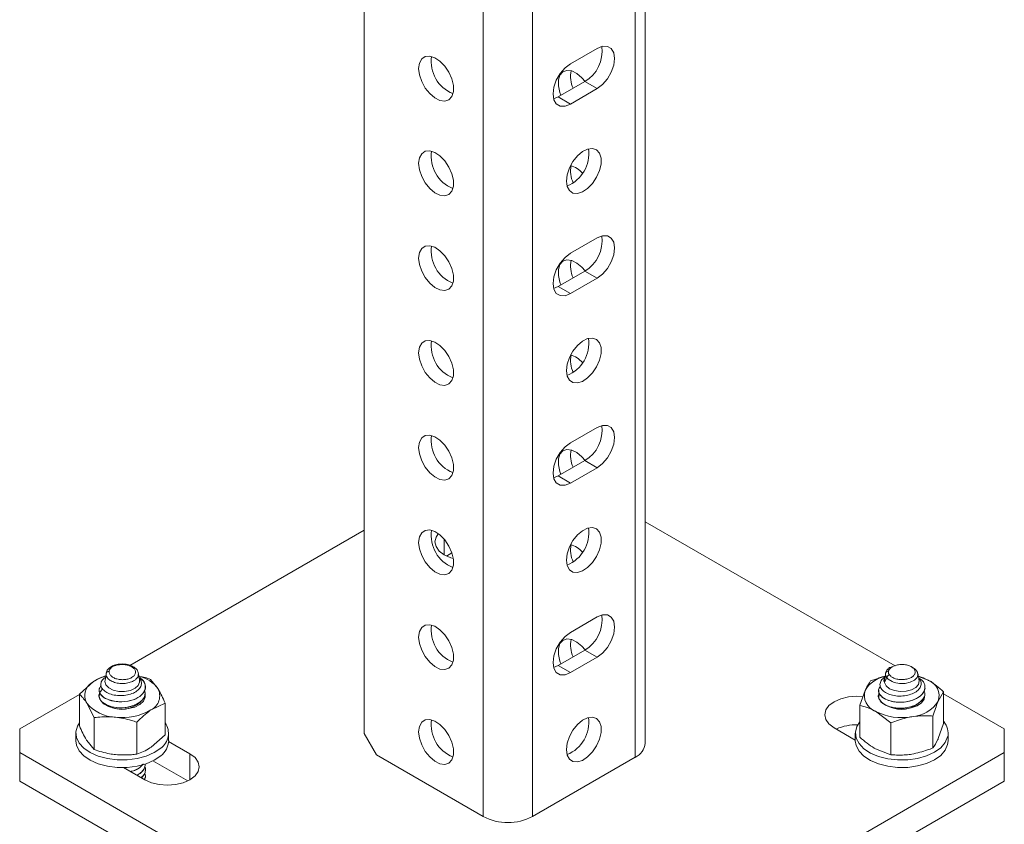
# Model space of a CAD drawing. Header units: millimetres. Extents: x -336 to 487, y -1247 to -28.
# Tile 5 of 49: x -300 to -131, y -1152 to -1013. Entities that reach past the tile are written whole.
import ezdxf

# ---------------------------------------------------------------- set-up
doc = ezdxf.new("R2010")
doc.units = ezdxf.units.MM

msp = doc.modelspace()

# ---------------------------------------------------------------- linework, layer by layer
at = {"color": 7, "linetype": 'Continuous', "lineweight": 15}
for p, q in [((-240.83, -1136.13), (-240.83, -847.04)), ((-192.4, -1137.77), (-192.4, -884.78)), ((-205.29, -1020.67), (-200.7, -1018.02)), ((-202.82, -1023.74), (-207.42, -1026.39)), ((-200.7, -1024.96), (-205.29, -1027.62)), ((-207.42, -1026.39), (-208.2, -1026.72)), ((-205.29, -1053.34), (-200.7, -1050.69)), ((-202.82, -1056.4), (-207.42, -1059.06)), ((-200.7, -1057.63), (-205.29, -1060.28)), ((-207.42, -1059.06), (-208.2, -1059.39)), ((-205.29, -1086.01), (-200.7, -1083.35)), ((-202.82, -1089.07), (-207.42, -1091.72)), ((-200.7, -1090.29), (-205.29, -1092.95)), ((-207.42, -1091.72), (-208.2, -1092.05)), ((-192.4, -1099.6), (-149.31, -1124.47)), ((-281.23, -1124.36), (-240.83, -1101.04)), ((-226.67, -1105.52), (-225.73, -1104.98)), ((-205.29, -1118.67), (-200.7, -1116.02)), ((-202.82, -1121.74), (-207.42, -1124.39)), ((-200.7, -1122.96), (-205.29, -1125.61)), ((-207.42, -1124.39), (-208.2, -1124.72)), ((-285.31, -1125.97), (-285.51, -1126.9)), ((-285.31, -1125.77), (-285.33, -1126.06)), ((-279.38, -1126.55), (-279.79, -1126.33)), ((-277.69, -1126.77), (-276.42, -1128.34)), ((-151.02, -1126.21), (-153.56, -1127.05)), ((-150.78, -1126.49), (-151.18, -1127.32)), ((-150.98, -1125.93), (-151.16, -1127.15)), ((-151.01, -1126.14), (-150.97, -1125.7)), ((-145.32, -1126.27), (-143.65, -1126.92)), ((-289.93, -1129.3), (-287.5, -1127.17)), ((-144.2, -1128.16), (-144.2, -1128.15)), ((-300.22, -1135.32), (-289.93, -1129.38)), ((-289.93, -1134.8), (-289.93, -1129.3)), ((-286.55, -1128.58), (-286.55, -1128.59)), ((-278.55, -1129.1), (-278.55, -1129.09)), ((-155.42, -1131.24), (-154.49, -1128.67)), ((-152.2, -1128.66), (-152.2, -1128.67)), ((-144.35, -1128.97), (-144.37, -1128.91)), ((-144.2, -1129.18), (-144.2, -1129.17)), ((-140.97, -1128.9), (-141.9, -1130.53)), ((-140.97, -1134.41), (-140.97, -1128.9)), ((-140.97, -1129.28), (-130.52, -1135.32)), ((-287.4, -1133.37), (-288.67, -1130.86)), ((-275.16, -1130.85), (-277.59, -1132.03)), ((-275.16, -1136.35), (-275.16, -1130.85)), ((-155.42, -1136.75), (-155.42, -1131.24)), ((-287.4, -1138.88), (-287.4, -1133.37)), ((-150.05, -1134.27), (-152.74, -1132.28)), ((-142.83, -1138.6), (-142.83, -1133.1)), ((-300.22, -1135.32), (-300.22, -1139.4)), ((-280.02, -1139.66), (-280.02, -1134.15)), ((-156.2, -1137.23), (-159.86, -1135.11)), ((-150.05, -1139.77), (-150.05, -1134.27)), ((-140.97, -1134.41), (-141.9, -1136.98)), ((-130.52, -1139.4), (-130.52, -1135.32)), ((-290.55, -1136.05), (-290.55, -1137.36)), ((-275.16, -1136.35), (-277.59, -1138.48)), ((-274.55, -1137.36), (-274.55, -1136.05)), ((-240.83, -1136.13), (-238.7, -1139.81)), ((-156.2, -1136.05), (-156.2, -1137.36)), ((-140.2, -1137.36), (-140.2, -1136.05)), ((-287.4, -1138.88), (-288.67, -1137.31)), ((-274.55, -1137.48), (-270.88, -1139.6)), ((-218.91, -1186.33), (-300.22, -1139.4)), ((-300.22, -1139.4), (-300.22, -1144.3)), ((-238.7, -1139.81), (-220.32, -1150.42)), ((-130.52, -1139.4), (-211.83, -1186.33)), ((-211.83, -1150.42), (-194.16, -1140.21)), ((-150.05, -1139.77), (-152.74, -1138.73)), ((-130.52, -1144.3), (-130.52, -1139.4)), ((-278.66, -1144.09), (-282.33, -1141.97)), ((-277.26, -1140.82), (-271.25, -1144.29)), ((-278.55, -1142.37), (-278.55, -1142.36)), ((-278.55, -1143.39), (-278.55, -1143.39)), ((-218.91, -1191.23), (-300.22, -1144.3)), ((-130.52, -1144.3), (-211.83, -1191.23))]:
    msp.add_line(p, q, dxfattribs=at)
at = {"color": 7, "linetype": 'Continuous', "lineweight": 0}
for p, q in [((-220.32, -1150.42), (-220.32, -856.43)), ((-211.83, -1150.42), (-211.83, -856.43)), ((-194.16, -1140.21), (-194.16, -883.77)), ((-200.7, -1024.96), (-202.82, -1023.74)), ((-205.29, -1027.62), (-207.42, -1026.39)), ((-200.7, -1057.63), (-202.82, -1056.4)), ((-205.29, -1060.28), (-207.42, -1059.06)), ((-200.7, -1090.29), (-202.82, -1089.07)), ((-205.29, -1092.95), (-207.42, -1091.72)), ((-227.04, -1102.64), (-227.04, -1105.32)), ((-200.7, -1122.96), (-202.82, -1121.74)), ((-205.29, -1125.61), (-207.42, -1124.39)), ((-270.88, -1139.6), (-270.88, -1144.09))]:
    msp.add_line(p, q, dxfattribs=at)
at = {"color": 7, "linetype": 'Continuous', "lineweight": 15, "flags": 128}
for points in [[(-200.7, -1018.02), (-199.77, -1017.66), (-198.93, -1017.67), (-198.27, -1018.05), (-197.84, -1018.77), (-197.69, -1019.76), (-197.84, -1020.92), (-198.27, -1022.13), (-198.93, -1023.28), (-199.77, -1024.26), (-200.7, -1024.96)], [(-231.46, -1021.49), (-231.32, -1022.59), (-230.93, -1023.75), (-230.33, -1024.86), (-229.55, -1025.82), (-228.68, -1026.56), (-227.78, -1027), (-226.95, -1027.1), (-226.25, -1026.86), (-225.74, -1026.3), (-225.48, -1025.46), (-225.48, -1024.42), (-225.74, -1023.28), (-226.25, -1022.14), (-226.95, -1021.09), (-227.78, -1020.23), (-228.68, -1019.64), (-229.55, -1019.36), (-230.33, -1019.43), (-230.93, -1019.84), (-231.32, -1020.55), (-231.46, -1021.49)], [(-205.29, -1027.62), (-206.22, -1027.98), (-207.06, -1027.97), (-207.73, -1027.59), (-208.15, -1026.87), (-208.3, -1025.88), (-208.15, -1024.72), (-207.73, -1023.51), (-207.06, -1022.36), (-206.22, -1021.38), (-205.29, -1020.67)], [(-206.93, -1026.11), (-207.12, -1025.63), (-207.38, -1024.49), (-207.38, -1023.45), (-207.12, -1022.62), (-206.61, -1022.05), (-205.91, -1021.81), (-205.08, -1021.91), (-204.19, -1022.35), (-203.31, -1023.09), (-202.78, -1023.71)], [(-231.46, -1037.83), (-231.32, -1038.93), (-230.93, -1040.08), (-230.33, -1041.19), (-229.55, -1042.16), (-228.68, -1042.89), (-227.78, -1043.33), (-226.95, -1043.43), (-226.25, -1043.19), (-225.74, -1042.63), (-225.48, -1041.79), (-225.48, -1040.76), (-225.74, -1039.62), (-226.25, -1038.47), (-226.95, -1037.42), (-227.78, -1036.56), (-228.68, -1035.97), (-229.55, -1035.7), (-230.33, -1035.76), (-230.93, -1036.17), (-231.32, -1036.88), (-231.46, -1037.83)], [(-206, -1040.89), (-205.87, -1039.79), (-205.48, -1038.63), (-204.87, -1037.52), (-204.09, -1036.55), (-203.22, -1035.82), (-202.33, -1035.38), (-201.49, -1035.28), (-200.79, -1035.52), (-200.29, -1036.08), (-200.02, -1036.92), (-200.02, -1037.95), (-200.29, -1039.09), (-200.79, -1040.24), (-201.49, -1041.29), (-202.33, -1042.15), (-203.22, -1042.74), (-204.09, -1043.02), (-204.87, -1042.95), (-205.48, -1042.54), (-205.87, -1041.83), (-206, -1040.89)], [(-200.7, -1050.69), (-199.77, -1050.32), (-198.93, -1050.33), (-198.27, -1050.71), (-197.84, -1051.44), (-197.69, -1052.42), (-197.84, -1053.58), (-198.27, -1054.79), (-198.93, -1055.95), (-199.77, -1056.92), (-200.7, -1057.63)], [(-231.46, -1054.16), (-231.32, -1055.26), (-230.93, -1056.41), (-230.33, -1057.52), (-229.55, -1058.49), (-228.68, -1059.22), (-227.78, -1059.66), (-226.95, -1059.77), (-226.25, -1059.52), (-225.74, -1058.96), (-225.48, -1058.12), (-225.48, -1057.09), (-225.74, -1055.95), (-226.25, -1054.8), (-226.95, -1053.75), (-227.78, -1052.89), (-228.68, -1052.3), (-229.55, -1052.03), (-230.33, -1052.1), (-230.93, -1052.5), (-231.32, -1053.21), (-231.46, -1054.16)], [(-205.29, -1060.28), (-206.22, -1060.65), (-207.06, -1060.64), (-207.73, -1060.25), (-208.15, -1059.53), (-208.3, -1058.55), (-208.15, -1057.39), (-207.73, -1056.17), (-207.06, -1055.02), (-206.22, -1054.05), (-205.29, -1053.34)], [(-206.93, -1058.78), (-207.12, -1058.29), (-207.38, -1057.15), (-207.38, -1056.12), (-207.12, -1055.28), (-206.61, -1054.72), (-205.91, -1054.48), (-205.08, -1054.58), (-204.19, -1055.02), (-203.31, -1055.75), (-202.78, -1056.38)], [(-231.46, -1070.49), (-231.32, -1071.59), (-230.93, -1072.75), (-230.33, -1073.86), (-229.55, -1074.82), (-228.68, -1075.56), (-227.78, -1075.99), (-226.95, -1076.1), (-226.25, -1075.86), (-225.74, -1075.29), (-225.48, -1074.46), (-225.48, -1073.42), (-225.74, -1072.28), (-226.25, -1071.14), (-226.95, -1070.09), (-227.78, -1069.23), (-228.68, -1068.63), (-229.55, -1068.36), (-230.33, -1068.43), (-230.93, -1068.84), (-231.32, -1069.54), (-231.46, -1070.49)], [(-206, -1073.55), (-205.87, -1072.45), (-205.48, -1071.3), (-204.87, -1070.19), (-204.09, -1069.22), (-203.22, -1068.49), (-202.33, -1068.05), (-201.49, -1067.94), (-200.79, -1068.19), (-200.29, -1068.75), (-200.02, -1069.58), (-200.02, -1070.62), (-200.29, -1071.76), (-200.79, -1072.91), (-201.49, -1073.96), (-202.33, -1074.81), (-203.22, -1075.41), (-204.09, -1075.68), (-204.87, -1075.61), (-205.48, -1075.21), (-205.87, -1074.5), (-206, -1073.55)], [(-200.7, -1083.35), (-199.77, -1082.99), (-198.93, -1083), (-198.27, -1083.38), (-197.84, -1084.1), (-197.69, -1085.09), (-197.84, -1086.25), (-198.27, -1087.46), (-198.93, -1088.61), (-199.77, -1089.59), (-200.7, -1090.29)], [(-231.46, -1086.82), (-231.32, -1087.92), (-230.93, -1089.08), (-230.33, -1090.19), (-229.55, -1091.16), (-228.68, -1091.89), (-227.78, -1092.33), (-226.95, -1092.43), (-226.25, -1092.19), (-225.74, -1091.63), (-225.48, -1090.79), (-225.48, -1089.76), (-225.74, -1088.61), (-226.25, -1087.47), (-226.95, -1086.42), (-227.78, -1085.56), (-228.68, -1084.97), (-229.55, -1084.69), (-230.33, -1084.76), (-230.93, -1085.17), (-231.32, -1085.88), (-231.46, -1086.82)], [(-205.29, -1092.95), (-206.22, -1093.31), (-207.06, -1093.3), (-207.73, -1092.92), (-208.15, -1092.2), (-208.3, -1091.21), (-208.15, -1090.05), (-207.73, -1088.84), (-207.06, -1087.69), (-206.22, -1086.71), (-205.29, -1086.01)], [(-206.93, -1091.44), (-207.12, -1090.96), (-207.38, -1089.82), (-207.38, -1088.78), (-207.12, -1087.95), (-206.61, -1087.38), (-205.91, -1087.14), (-205.08, -1087.25), (-204.19, -1087.68), (-203.31, -1088.42), (-202.78, -1089.05)], [(-231.46, -1103.16), (-231.32, -1104.26), (-230.93, -1105.41), (-230.33, -1106.52), (-229.55, -1107.49), (-228.68, -1108.22), (-227.78, -1108.66), (-226.95, -1108.76), (-226.25, -1108.52), (-225.74, -1107.96), (-225.48, -1107.12), (-225.48, -1106.09), (-225.74, -1104.95), (-226.25, -1103.8), (-226.95, -1102.75), (-227.78, -1101.89), (-228.68, -1101.3), (-229.55, -1101.03), (-230.33, -1101.1), (-230.93, -1101.5), (-231.32, -1102.21), (-231.46, -1103.16)], [(-206, -1106.22), (-205.87, -1105.12), (-205.48, -1103.96), (-204.87, -1102.85), (-204.09, -1101.89), (-203.22, -1101.15), (-202.33, -1100.71), (-201.49, -1100.61), (-200.79, -1100.85), (-200.29, -1101.41), (-200.02, -1102.25), (-200.02, -1103.29), (-200.29, -1104.43), (-200.79, -1105.57), (-201.49, -1106.62), (-202.33, -1107.48), (-203.22, -1108.07), (-204.09, -1108.35), (-204.87, -1108.28), (-205.48, -1107.87), (-205.87, -1107.16), (-206, -1106.22)], [(-225.5, -1105.95), (-225.9, -1105.83), (-227.04, -1105.32), (-227.91, -1104.66), (-228.46, -1103.9), (-228.65, -1103.08), (-228.46, -1102.25), (-228.07, -1101.67)], [(-200.7, -1116.02), (-199.77, -1115.65), (-198.93, -1115.66), (-198.27, -1116.05), (-197.84, -1116.77), (-197.69, -1117.75), (-197.84, -1118.91), (-198.27, -1120.13), (-198.93, -1121.28), (-199.77, -1122.25), (-200.7, -1122.96)], [(-231.46, -1119.49), (-231.32, -1120.59), (-230.93, -1121.75), (-230.33, -1122.86), (-229.55, -1123.82), (-228.68, -1124.56), (-227.78, -1124.99), (-226.95, -1125.1), (-226.25, -1124.86), (-225.74, -1124.29), (-225.48, -1123.46), (-225.48, -1122.42), (-225.74, -1121.28), (-226.25, -1120.13), (-226.95, -1119.09), (-227.78, -1118.23), (-228.68, -1117.63), (-229.55, -1117.36), (-230.33, -1117.43), (-230.93, -1117.84), (-231.32, -1118.54), (-231.46, -1119.49)], [(-205.29, -1125.61), (-206.22, -1125.98), (-207.06, -1125.97), (-207.73, -1125.59), (-208.15, -1124.86), (-208.3, -1123.88), (-208.15, -1122.72), (-207.73, -1121.51), (-207.06, -1120.35), (-206.22, -1119.38), (-205.29, -1118.67)], [(-206.93, -1124.11), (-207.12, -1123.62), (-207.38, -1122.48), (-207.38, -1121.45), (-207.12, -1120.61), (-206.61, -1120.05), (-205.91, -1119.81), (-205.08, -1119.91), (-204.19, -1120.35), (-203.31, -1121.08), (-202.78, -1121.71)], [(-146.58, -1124.6), (-146.41, -1124.66), (-145.8, -1125.05), (-145.46, -1125.53), (-145.41, -1126.06), (-145.56, -1126.43), (-146.02, -1126.89), (-146.74, -1127.25), (-147.62, -1127.46), (-148.57, -1127.48), (-149.48, -1127.31), (-149.87, -1127.17), (-150.52, -1126.76), (-150.78, -1126.48), (-150.78, -1126.48), (-150.78, -1126.48)], [(-286.51, -1128.59), (-286.53, -1128.76), (-286.3, -1129.33), (-285.66, -1129.93), (-284.82, -1130.33), (-283.9, -1130.56), (-282.65, -1130.65), (-281.51, -1130.52), (-280.46, -1130.22), (-279.54, -1129.72), (-278.96, -1129.18), (-278.58, -1128.4), (-278.6, -1127.69), (-278.88, -1127.09), (-279.51, -1126.46), (-279.51, -1126.46)], [(-285.3, -1125.98), (-285.31, -1125.77), (-285.31, -1125.77), (-285.31, -1125.77)], [(-150.98, -1125.94), (-150.99, -1125.9), (-150.97, -1125.7), (-150.97, -1125.7), (-150.97, -1125.7)], [(-285.94, -1128.38), (-285.95, -1128.38), (-286.42, -1129.02), (-286.54, -1129.7), (-286.31, -1130.38), (-285.75, -1130.98), (-284.9, -1131.47), (-283.84, -1131.78), (-282.67, -1131.91), (-281.48, -1131.82), (-280.4, -1131.55), (-279.5, -1131.09), (-278.87, -1130.51), (-278.57, -1129.84), (-278.62, -1129.15), (-278.77, -1128.83)], [(-279.56, -1126.97), (-279.55, -1127.24), (-279.78, -1127.82), (-280.34, -1128.32), (-281.15, -1128.68), (-282.13, -1128.86), (-283.15, -1128.84), (-284.11, -1128.63), (-284.88, -1128.24), (-285.38, -1127.72), (-285.55, -1127.13), (-285.51, -1126.9)], [(-145.21, -1127), (-145.2, -1127.05), (-145.32, -1127.64), (-145.78, -1128.17), (-146.52, -1128.58), (-147.45, -1128.83), (-148.48, -1128.87), (-149.47, -1128.72), (-150.31, -1128.38), (-150.9, -1127.89), (-151.18, -1127.32)], [(-286.5, -1129.78), (-286.39, -1130.2), (-286.05, -1130.64), (-285.14, -1131.23), (-284.36, -1131.49), (-283.92, -1131.58), (-283.12, -1131.67), (-281.9, -1131.61), (-281.62, -1131.56), (-281.48, -1131.54), (-281.44, -1131.53), (-281.44, -1131.53), (-281.44, -1131.53), (-281.44, -1131.53), (-281.44, -1131.53), (-281.44, -1131.53), (-281.44, -1131.53), (-281.44, -1131.53), (-281.44, -1131.53), (-281.43, -1131.53), (-281.43, -1131.53), (-281.41, -1131.52), (-281.07, -1131.44), (-279.81, -1130.92), (-279.11, -1130.37), (-278.74, -1129.86), (-278.58, -1129.1)], [(-159.86, -1135.11), (-160.74, -1134.45), (-161.29, -1133.69), (-161.47, -1132.87), (-161.29, -1132.05), (-160.74, -1131.28), (-159.86, -1130.62), (-158.72, -1130.12), (-157.4, -1129.8), (-155.97, -1129.69), (-154.88, -1129.76)], [(-152.13, -1129.18), (-152.17, -1129.37), (-152.12, -1130.05), (-151.71, -1130.7), (-150.99, -1131.25), (-150.02, -1131.65), (-148.89, -1131.87), (-147.7, -1131.89), (-146.55, -1131.7), (-145.55, -1131.33), (-144.78, -1130.8), (-144.32, -1130.17), (-144.2, -1129.49)], [(-206, -1138.88), (-205.87, -1137.78), (-205.48, -1136.63), (-204.87, -1135.52), (-204.09, -1134.55), (-203.22, -1133.82), (-202.33, -1133.38), (-201.49, -1133.28), (-200.79, -1133.52), (-200.29, -1134.08), (-200.02, -1134.92), (-200.02, -1135.95), (-200.29, -1137.09), (-200.79, -1138.24), (-201.49, -1139.29), (-202.33, -1140.15), (-203.22, -1140.74), (-204.09, -1141.01), (-204.87, -1140.94), (-205.48, -1140.54), (-205.87, -1139.83), (-206, -1138.88)], [(-275.92, -1138.64), (-277.04, -1139.4), (-278.42, -1140.01), (-279.99, -1140.43), (-281.68, -1140.64), (-283.41, -1140.64), (-285.1, -1140.43), (-286.67, -1140.01), (-288.05, -1139.4), (-289.17, -1138.64), (-289.98, -1137.76), (-290.44, -1136.8), (-290.53, -1135.8), (-290.25, -1134.82), (-289.93, -1134.27)], [(-231.46, -1135.82), (-231.32, -1136.92), (-230.93, -1138.08), (-230.33, -1139.19), (-229.55, -1140.15), (-228.68, -1140.89), (-227.78, -1141.33), (-226.95, -1141.43), (-226.25, -1141.19), (-225.74, -1140.63), (-225.48, -1139.79), (-225.48, -1138.75), (-225.74, -1137.61), (-226.25, -1136.47), (-226.95, -1135.42), (-227.78, -1134.56), (-228.68, -1133.97), (-229.55, -1133.69), (-230.33, -1133.76), (-230.93, -1134.17), (-231.32, -1134.88), (-231.46, -1135.82)], [(-140.28, -1136.7), (-140.7, -1137.67), (-141.48, -1138.56), (-142.57, -1139.34), (-143.93, -1139.96), (-145.49, -1140.39), (-147.17, -1140.63), (-148.9, -1140.65), (-150.59, -1140.46), (-152.18, -1140.05), (-153.58, -1139.47), (-154.72, -1138.72), (-155.56, -1137.85), (-156.06, -1136.89), (-156.19, -1135.9), (-155.95, -1134.91), (-155.42, -1134.07)], [(-275.92, -1139.95), (-277.04, -1140.71), (-278.42, -1141.31), (-279.99, -1141.73), (-281.68, -1141.95), (-283.41, -1141.95), (-285.1, -1141.73), (-286.67, -1141.31), (-288.05, -1140.71), (-289.17, -1139.95), (-289.98, -1139.07), (-290.44, -1138.1), (-290.55, -1137.36)], [(-140.2, -1137.36), (-140.28, -1138.01), (-140.7, -1138.98), (-141.48, -1139.87), (-142.57, -1140.64), (-143.93, -1141.26), (-145.49, -1141.7), (-147.17, -1141.94), (-148.9, -1141.96), (-150.59, -1141.76), (-152.18, -1141.36), (-153.58, -1140.77), (-154.72, -1140.03), (-155.56, -1139.15), (-156.06, -1138.2), (-156.2, -1137.36)], [(-270.88, -1139.6), (-270, -1140.26), (-269.45, -1141.02), (-269.27, -1141.85), (-269.45, -1142.67), (-270, -1143.43), (-270.88, -1144.09), (-272.02, -1144.6), (-273.34, -1144.91), (-274.77, -1145.02), (-276.19, -1144.91), (-277.52, -1144.6), (-278.66, -1144.09)]]:
    msp.add_lwpolyline(points, dxfattribs=at)
at = {"color": 7, "linetype": 'Continuous', "lineweight": 15}
for centre, radius, start, end in [((-205.88, -1018.55), 6.03, 300.5574, 8.1846), ((-223.4, -1020.31), 5.9, 171.3304, 248.6519), ((-200.47, -1022.81), 4.82, 168.8352, 205.5156), ((-223.4, -1036.65), 5.9, 171.3302, 248.6522), ((-208.04, -1036.24), 5.9, 291.3478, 8.6698), ((-200.47, -1039.15), 4.81, 168.825, 205.3707), ((-206.49, -1042.34), 4.32, 40.7231, 73.6046), ((-205.88, -1051.21), 6.03, 300.5575, 8.1845), ((-223.4, -1052.98), 5.9, 171.3303, 248.6521), ((-200.47, -1055.48), 4.82, 168.8351, 205.5157), ((-223.4, -1069.31), 5.9, 171.3304, 248.652), ((-208.04, -1068.9), 5.9, 291.3481, 8.6696), ((-200.47, -1071.81), 4.81, 168.825, 205.3707), ((-206.49, -1075), 4.32, 40.7231, 73.6046), ((-205.88, -1083.88), 6.03, 300.5575, 8.1845), ((-223.4, -1085.64), 5.9, 171.3303, 248.6521), ((-200.47, -1088.15), 4.82, 168.8351, 205.5157), ((-223.4, -1101.98), 5.9, 171.3303, 248.6521), ((-208.04, -1101.57), 5.9, 291.3479, 8.6697), ((-200.47, -1104.48), 4.81, 168.825, 205.3708), ((-206.49, -1107.67), 4.32, 40.7225, 73.6052), ((-205.88, -1116.55), 6.03, 300.5575, 8.1846), ((-223.4, -1118.31), 5.9, 171.3303, 248.652), ((-200.47, -1120.81), 4.82, 168.8351, 205.5157), ((-283.46, -1133.37), 7.4, 105.4888, 123.093), ((-280.84, -1131.62), 5.5, 36.5969, 76.4831), ((-281.3, -1129.13), 3.21, 53.3188, 56.0476), ((-150.11, -1131.2), 5.06, 100.3918, 150.0367), ((-147.41, -1133.74), 7.79, 61.146, 74.207), ((-286.34, -1129.57), 2.66, 115.8008, 209.109), ((-278.75, -1129.63), 2.66, 295.8006, 29.1092), ((-144.65, -1129.63), 2.89, 341.9235, 69.9096), ((-151.74, -1129.57), 2.89, 161.9228, 249.9095), ((-283.54, -1126.67), 6.62, 219.2777, 268.497), ((-282.62, -1127.31), 4.64, 240.06, 315.0816), ((-148.25, -1127.27), 4.68, 244.1968, 313.1112), ((-146.82, -1127.39), 5.84, 273.7064, 327.4363), ((-282.47, -1123.86), 9.51, 262.4649, 300.8352), ((-208.04, -1134.24), 5.9, 291.348, 8.6696), ((-148.2, -1123.33), 10.04, 243.1253, 280.0963), ((-277.7, -1136.08), 3.12, 304.7378, 35.4699), ((-223.4, -1134.64), 5.9, 171.3303, 248.652), ((-156.05, -1143.02), 8.42, 88.2374, 114.1267), ((-143.19, -1136.06), 2.99, 347.6191, 41.8628), ((-277.97, -1137.2), 3.43, 306.6563, 357.3175), ((-195.4, -1137.47), 3.02, 294.3655, 354.3011), ((-216.08, -1142.23), 9.22, 242.616, 297.3841)]:
    msp.add_arc(centre, radius, start, end, dxfattribs=at)
for points, knots in [([(-284.81, -1124.85), (-284.85, -1124.88), (-285.04, -1125.05), (-285.24, -1125.34), (-285.27, -1125.58), (-285.28, -1125.63)], [0, 0, 0, 0, 0.168155, 0.813638, 1, 1, 1, 1]), ([(-284.48, -1124.8), (-284.49, -1124.8), (-284.5, -1124.79), (-284.57, -1124.78), (-284.67, -1124.77), (-284.77, -1124.8), (-284.8, -1124.84), (-284.81, -1124.85)], [0, 0, 0, 0, 0.061362, 0.143029, 0.502784, 0.8625, 1, 1, 1, 1]), ([(-283.8, -1124.31), (-283.89, -1124.33), (-284.23, -1124.43), (-284.59, -1124.64), (-284.78, -1124.81), (-284.8, -1124.84)], [0, 0, 0, 0, 0.210662, 0.888357, 1, 1, 1, 1]), ([(-279.81, -1125.7), (-279.82, -1125.61), (-279.85, -1125.31), (-280.21, -1124.89), (-280.8, -1124.47), (-281.61, -1124.19), (-282.55, -1124.09), (-283.31, -1124.16), (-283.69, -1124.28), (-283.8, -1124.31)], [0, 0, 0, 0, 0.070295, 0.225331, 0.390231, 0.56927, 0.7512, 0.933834, 1, 1, 1, 1]), ([(-283.8, -1124.31), (-283.79, -1124.3), (-283.76, -1124.29), (-283.72, -1124.32), (-283.68, -1124.35), (-283.67, -1124.37), (-283.66, -1124.37)], [0, 0, 0, 0, 0.223873, 0.754547, 0.907907, 1, 1, 1, 1]), ([(-150.37, -1124.79), (-150.43, -1124.84), (-150.66, -1125.01), (-150.9, -1125.36), (-150.93, -1125.58), (-150.94, -1125.64)], [0, 0, 0, 0, 0.207337, 0.790014, 1, 1, 1, 1]), ([(-150.38, -1124.79), (-150.37, -1124.79), (-150.34, -1124.75), (-150.26, -1124.73), (-150.16, -1124.74), (-150.1, -1124.76), (-150.07, -1124.77), (-150.07, -1124.77)], [0, 0, 0, 0, 0.06752, 0.44618, 0.824871, 0.934278, 1, 1, 1, 1]), ([(-150.09, -1124.76), (-150.04, -1124.72), (-149.97, -1124.67), (-149.86, -1124.64), (-149.83, -1124.63)], [0, 0, 0, 0, 0.727624, 1, 1, 1, 1]), ([(-287.5, -1127.17), (-287.44, -1127.13), (-286.71, -1126.64), (-286, -1126.37), (-285.34, -1126.12)], [0, 0, 0, 0, 0.0790549, 1, 1, 1, 1]), ([(-279.38, -1126.55), (-279.23, -1126.69), (-278.76, -1127.12), (-278.43, -1127.99), (-278.74, -1129.06), (-279.81, -1130.01), (-281.57, -1130.63), (-283.55, -1130.69), (-285.2, -1130.26), (-286.26, -1129.54), (-286.71, -1128.63), (-286.35, -1128.08), (-286.18, -1127.82)], [0, 0, 0, 0, 0.047964, 0.15024, 0.254234, 0.356447, 0.478215, 0.599297, 0.701771, 0.805632, 0.907869, 1, 1, 1, 1]), ([(-279.56, -1126.64), (-279.53, -1126.66), (-279.32, -1126.87), (-279.21, -1127.36), (-279.3, -1128.03), (-279.8, -1128.65), (-280.6, -1129.16), (-281.64, -1129.5), (-282.81, -1129.61), (-283.97, -1129.51), (-285.01, -1129.19), (-285.8, -1128.68), (-286.24, -1128.05), (-286.27, -1127.37), (-285.94, -1126.73), (-285.44, -1126.41), (-285.21, -1126.26)], [0, 0, 0, 0, 0.0081196, 0.079639, 0.1522399, 0.2259684, 0.2999615, 0.3758882, 0.4517742, 0.5294074, 0.6075159, 0.6865233, 0.7668381, 0.8472519, 0.9297616, 1, 1, 1, 1]), ([(-285.31, -1125.77), (-285.3, -1125.72), (-285.28, -1125.63), (-285.19, -1125.52), (-285.05, -1125.44), (-284.93, -1125.41), (-284.85, -1125.4), (-284.82, -1125.4), (-284.81, -1125.4)], [0, 0, 0, 0, 0.224162, 0.448321, 0.672504, 0.896684, 0.960781, 1, 1, 1, 1]), ([(-285.31, -1125.77), (-285.31, -1125.77), (-285.31, -1125.77), (-285.31, -1125.77), (-285.31, -1125.77)], [0, 0, 0, 0, 0.6897026, 1, 1, 1, 1]), ([(-285.31, -1125.77), (-285.31, -1125.77), (-285.31, -1125.77), (-285.31, -1125.77), (-285.31, -1125.77)], [0, 0, 0, 0, 0.032973, 1, 1, 1, 1]), ([(-279.56, -1126.97), (-279.61, -1126.69), (-279.68, -1126.3), (-279.74, -1125.89), (-279.76, -1125.77)], [0, 0, 0, 0, 0.726088, 1, 1, 1, 1]), ([(-277.69, -1126.77), (-278, -1126.66), (-278.61, -1126.45), (-279.26, -1126.33), (-279.58, -1126.28)], [0, 0, 0, 0, 0.499255, 1, 1, 1, 1]), ([(-145.25, -1126.55), (-145.04, -1126.69), (-144.42, -1127.09), (-144.09, -1128.01), (-144.36, -1129.13), (-145.54, -1130.15), (-147.34, -1130.71), (-149.2, -1130.75), (-150.78, -1130.37), (-151.92, -1129.61), (-152.39, -1128.71), (-152, -1128.17), (-151.86, -1127.98)], [0, 0, 0, 0, 0.054894, 0.158456, 0.260244, 0.381505, 0.502086, 0.604135, 0.707564, 0.809376, 0.930849, 1, 1, 1, 1]), ([(-145.25, -1126.55), (-145.11, -1126.74), (-144.81, -1127.15), (-144.82, -1127.84), (-145.18, -1128.5), (-145.89, -1129.07), (-146.87, -1129.47), (-148.02, -1129.68), (-149.23, -1129.65), (-150.34, -1129.4), (-151.24, -1128.95), (-151.82, -1128.35), (-152.02, -1127.66), (-151.76, -1126.98), (-151.41, -1126.53), (-151.08, -1126.38), (-151.08, -1126.37)], [0, 0, 0, 0, 0.068643, 0.141229, 0.214074, 0.288822, 0.363531, 0.43996, 0.516858, 0.594639, 0.673709, 0.752874, 0.834104, 0.915302, 0.998048, 1, 1, 1, 1]), ([(-151.05, -1126.51), (-151.13, -1126.6), (-151.36, -1126.86), (-151.25, -1127.14), (-151.18, -1127.32)], [0, 0, 0, 0, 0.334466, 1, 1, 1, 1]), ([(-150.47, -1125.36), (-150.48, -1125.36), (-150.5, -1125.36), (-150.58, -1125.36), (-150.7, -1125.39), (-150.84, -1125.46), (-150.94, -1125.57), (-150.96, -1125.66), (-150.97, -1125.7)], [0, 0, 0, 0, 0.038795, 0.090423, 0.317834, 0.54523, 0.772615, 1, 1, 1, 1]), ([(-150.97, -1125.7), (-150.97, -1125.7), (-150.97, -1125.69), (-150.95, -1125.65), (-150.94, -1125.61), (-150.93, -1125.58)], [0, 0, 0, 0, 0.0002146, 0.2901917, 1, 1, 1, 1]), ([(-150.78, -1126.48), (-150.77, -1126.44), (-150.75, -1126.34), (-150.66, -1126.2), (-150.54, -1126.08), (-150.42, -1126.02), (-150.35, -1126), (-150.33, -1125.99), (-150.32, -1125.99)], [0, 0, 0, 0, 0.22417, 0.448322, 0.672492, 0.896683, 0.96079, 1, 1, 1, 1]), ([(-150.78, -1126.48), (-150.78, -1126.48), (-150.78, -1126.49), (-150.78, -1126.49), (-150.78, -1126.49)], [0, 0, 0, 0, 0.689928, 1, 1, 1, 1]), ([(-145.21, -1127), (-145.25, -1126.69), (-145.32, -1126.28), (-145.38, -1125.85), (-145.4, -1125.74)], [0, 0, 0, 0, 0.734746, 1, 1, 1, 1]), ([(-276.42, -1128.34), (-276.39, -1128.39), (-275.97, -1129.08), (-275.55, -1130), (-275.16, -1130.85)], [0, 0, 0, 0, 0.070215, 1, 1, 1, 1]), ([(-154.49, -1128.67), (-154.47, -1128.62), (-154.16, -1127.92), (-153.85, -1127.47), (-153.56, -1127.05)], [0, 0, 0, 0, 0.070209, 1, 1, 1, 1]), ([(-152.17, -1128.66), (-152.16, -1128.84), (-152.13, -1129.22), (-151.69, -1129.76), (-150.96, -1130.25), (-149.97, -1130.59), (-148.84, -1130.74), (-147.68, -1130.71), (-146.55, -1130.48), (-145.54, -1130.06), (-144.76, -1129.5), (-144.33, -1128.85), (-144.14, -1128.37), (-144.2, -1128.16), (-144.2, -1128.16)], [0, 0, 0, 0, 0.078686, 0.169817, 0.256282, 0.360273, 0.452061, 0.534407, 0.636478, 0.727759, 0.818597, 0.915603, 0.998853, 1, 1, 1, 1]), ([(-151.16, -1127.14), (-151.16, -1127.17), (-151.18, -1127.23), (-151.18, -1127.29), (-151.18, -1127.32)], [0, 0, 0, 0, 0.480468, 1, 1, 1, 1]), ([(-143.65, -1126.92), (-143.59, -1126.95), (-142.68, -1127.47), (-141.79, -1128.21), (-140.97, -1128.9)], [0, 0, 0, 0, 0.070215, 1, 1, 1, 1]), ([(-288.67, -1130.86), (-288.7, -1130.81), (-289.12, -1130.13), (-289.54, -1129.7), (-289.93, -1129.3)], [0, 0, 0, 0, 0.070214, 1, 1, 1, 1]), ([(-278.72, -1128.68), (-278.64, -1128.95), (-278.46, -1129.57), (-279.14, -1130.52), (-280.38, -1131.29), (-282.15, -1131.72), (-284.11, -1131.65), (-285.73, -1131.03), (-286.5, -1130.16), (-286.69, -1129.46), (-286.42, -1129.14), (-286.39, -1129.11)], [0, 0, 0, 0, 0.092911, 0.214272, 0.335516, 0.456201, 0.59946, 0.740998, 0.862835, 0.983585, 1, 1, 1, 1]), ([(-144.33, -1128.76), (-144.26, -1129.01), (-144.11, -1129.61), (-144.73, -1130.54), (-146.02, -1131.37), (-147.91, -1131.82), (-149.86, -1131.68), (-151.35, -1131.1), (-152.12, -1130.29), (-152.36, -1129.58), (-152.08, -1129.26), (-152.05, -1129.22)], [0, 0, 0, 0, 0.085747, 0.207798, 0.329289, 0.473502, 0.615983, 0.738631, 0.860185, 0.98215, 1, 1, 1, 1]), ([(-151.68, -1130.71), (-151.52, -1130.85), (-151.21, -1131.13), (-150.38, -1131.49), (-149.37, -1131.72), (-148.42, -1131.76), (-147.67, -1131.71), (-146.84, -1131.57), (-146.13, -1131.34), (-145.69, -1131.12), (-145.57, -1131.06), (-145.53, -1131.03), (-145.52, -1131.03), (-145.51, -1131.03), (-145.51, -1131.03), (-145.51, -1131.03), (-145.51, -1131.03), (-145.51, -1131.03), (-145.51, -1131.03), (-145.51, -1131.02), (-145.51, -1131.02), (-145.5, -1131.02), (-145.41, -1130.96), (-144.97, -1130.68), (-144.45, -1130.14), (-144.19, -1129.54), (-144.21, -1129.24), (-144.22, -1129.18)], [0, 0, 0, 0, 0.086849, 0.172307, 0.309205, 0.398157, 0.443733, 0.522758, 0.638673, 0.665838, 0.679424, 0.68282, 0.683245, 0.68335, 0.683378, 0.68339, 0.683392, 0.683395, 0.683407, 0.683455, 0.683648, 0.684062, 0.686032, 0.720088, 0.862266, 0.968601, 1, 1, 1, 1]), ([(-152.74, -1132.28), (-152.8, -1132.25), (-153.71, -1131.74), (-154.6, -1131.48), (-155.42, -1131.24)], [0, 0, 0, 0, 0.070215, 1, 1, 1, 1]), ([(-141.9, -1130.53), (-141.92, -1130.58), (-142.23, -1131.29), (-142.54, -1132.23), (-142.83, -1133.1)], [0, 0, 0, 0, 0.070215, 1, 1, 1, 1]), ([(-283.71, -1133.29), (-284.05, -1133.26), (-285.3, -1133.16), (-286.51, -1133.28), (-287.4, -1133.37)], [0, 0, 0, 0, 0.2686329, 1, 1, 1, 1]), ([(-280.02, -1134.15), (-280.33, -1134.05), (-281.53, -1133.64), (-282.78, -1133.44), (-283.71, -1133.29)], [0, 0, 0, 0, 0.257551, 1, 1, 1, 1]), ([(-277.59, -1132.03), (-277.65, -1132.07), (-278.47, -1132.63), (-279.27, -1133.42), (-280.02, -1134.15)], [0, 0, 0, 0, 0.070212, 1, 1, 1, 1]), ([(-146.44, -1133.21), (-146.77, -1133.27), (-147.99, -1133.5), (-149.18, -1133.94), (-150.05, -1134.27)], [0, 0, 0, 0, 0.268635, 1, 1, 1, 1]), ([(-142.83, -1133.1), (-143.13, -1133.08), (-144.31, -1132.99), (-145.53, -1133.12), (-146.44, -1133.21)], [0, 0, 0, 0, 0.257551, 1, 1, 1, 1]), ([(-288.67, -1137.31), (-288.7, -1137.26), (-289.12, -1136.57), (-289.54, -1135.65), (-289.93, -1134.8)], [0, 0, 0, 0, 0.070214, 1, 1, 1, 1]), ([(-152.74, -1138.73), (-152.8, -1138.7), (-153.71, -1138.18), (-154.6, -1137.44), (-155.42, -1136.75)], [0, 0, 0, 0, 0.0702147, 1, 1, 1, 1]), ([(-141.9, -1136.98), (-141.92, -1137.03), (-142.23, -1137.73), (-142.54, -1138.18), (-142.83, -1138.6)], [0, 0, 0, 0, 0.070215, 1, 1, 1, 1]), ([(-277.59, -1138.48), (-277.65, -1138.52), (-278.47, -1139.07), (-279.27, -1139.37), (-280.02, -1139.66)], [0, 0, 0, 0, 0.0702123, 1, 1, 1, 1]), ([(-142.83, -1138.6), (-143.13, -1138.72), (-144.31, -1139.19), (-145.53, -1139.46), (-146.44, -1139.66)], [0, 0, 0, 0, 0.257551, 1, 1, 1, 1]), ([(-283.71, -1139.74), (-284.05, -1139.7), (-285.3, -1139.54), (-286.51, -1139.16), (-287.4, -1138.88)], [0, 0, 0, 0, 0.268633, 1, 1, 1, 1]), ([(-280.02, -1139.66), (-280.33, -1139.69), (-281.53, -1139.85), (-282.78, -1139.79), (-283.71, -1139.74)], [0, 0, 0, 0, 0.257551, 1, 1, 1, 1]), ([(-146.44, -1139.66), (-146.77, -1139.71), (-147.99, -1139.88), (-149.18, -1139.82), (-150.05, -1139.77)], [0, 0, 0, 0, 0.268635, 1, 1, 1, 1]), ([(-279.06, -1141.43), (-279.13, -1141.54), (-279.44, -1142.04), (-280.28, -1142.53), (-281.05, -1142.63), (-281.16, -1142.64)], [0, 0, 0, 0, 0.201183, 0.886096, 1, 1, 1, 1]), ([(-281.11, -1142.67), (-280.79, -1142.57), (-280.11, -1142.36), (-279.34, -1141.88), (-279.05, -1141.5), (-278.92, -1141.33)], [0, 0, 0, 0, 0.34585, 0.716071, 1, 1, 1, 1]), ([(-278.58, -1141.34), (-278.63, -1141.65), (-278.73, -1142.32), (-279.39, -1143.01), (-279.99, -1143.23), (-280.09, -1143.27)], [0, 0, 0, 0, 0.429831, 0.903985, 1, 1, 1, 1]), ([(-280.06, -1143.28), (-279.94, -1143.23), (-279.52, -1143.03), (-279, -1142.55), (-278.58, -1141.94), (-278.59, -1141.52), (-278.59, -1141.35)], [0, 0, 0, 0, 0.1196111, 0.435155, 0.7674148, 1, 1, 1, 1]), ([(-278.63, -1141.87), (-278.63, -1141.88), (-278.52, -1142.08), (-278.54, -1142.52), (-278.67, -1143.17), (-279.11, -1143.53), (-279.33, -1143.7)], [0, 0, 0, 0, 0.01601, 0.337316, 0.664399, 1, 1, 1, 1]), ([(-279.23, -1143.76), (-279.22, -1143.75), (-279.09, -1143.65), (-278.94, -1143.45), (-278.63, -1143.01), (-278.59, -1142.65), (-278.55, -1142.37)], [0, 0, 0, 0, 0.018495, 0.258636, 0.439514, 1, 1, 1, 1]), ([(-278.71, -1142.98), (-278.59, -1143.27), (-278.43, -1143.64), (-278.7, -1143.96), (-278.76, -1144.03)], [0, 0, 0, 0, 0.781836, 1, 1, 1, 1]), ([(-278.72, -1144.01), (-278.65, -1143.9), (-278.54, -1143.7), (-278.57, -1143.49), (-278.59, -1143.39)], [0, 0, 0, 0, 0.552762, 1, 1, 1, 1])]:
    msp.add_open_spline(points, degree=3, knots=knots, dxfattribs=at)
at = {"color": 7, "linetype": 'Continuous', "lineweight": 0}
for points, knots in [([(-284.81, -1125.4), (-284.81, -1125.49), (-284.82, -1125.73), (-284.64, -1126.03), (-284.3, -1126.35), (-283.83, -1126.62), (-283.1, -1126.81), (-282.31, -1126.85), (-281.55, -1126.74), (-280.97, -1126.52), (-280.54, -1126.21), (-280.27, -1125.84), (-280.22, -1125.4), (-280.42, -1124.97), (-280.86, -1124.6), (-281.5, -1124.33), (-282.25, -1124.2), (-283.01, -1124.21), (-283.46, -1124.32), (-283.66, -1124.37)], [0, 0, 0, 0, 0.037687, 0.102528, 0.134593, 0.199415, 0.264526, 0.329267, 0.393142, 0.456136, 0.500098, 0.562776, 0.625458, 0.688085, 0.751246, 0.815308, 0.880156, 0.945263, 1, 1, 1, 1]), ([(-284.48, -1124.8), (-284.53, -1124.85), (-284.64, -1124.96), (-284.75, -1125.15), (-284.8, -1125.3), (-284.81, -1125.39), (-284.81, -1125.4)], [0, 0, 0, 0, 0.261201, 0.600264, 0.914328, 1, 1, 1, 1]), ([(-283.66, -1124.37), (-283.79, -1124.42), (-284.01, -1124.49), (-284.26, -1124.63), (-284.4, -1124.74), (-284.47, -1124.79), (-284.48, -1124.8)], [0, 0, 0, 0, 0.401316, 0.674891, 0.948416, 1, 1, 1, 1]), ([(-150.07, -1124.77), (-150.15, -1124.84), (-150.29, -1124.96), (-150.41, -1125.16), (-150.46, -1125.28), (-150.47, -1125.35), (-150.47, -1125.36)], [0, 0, 0, 0, 0.401287, 0.674874, 0.94842, 1, 1, 1, 1]), ([(-150.32, -1125.99), (-150.25, -1126.07), (-150.07, -1126.28), (-149.69, -1126.51), (-149.14, -1126.71), (-148.51, -1126.83), (-147.71, -1126.82), (-146.97, -1126.66), (-146.37, -1126.37), (-146.02, -1126.02), (-145.86, -1125.63), (-145.9, -1125.23), (-146.19, -1124.82), (-146.7, -1124.49), (-147.38, -1124.27), (-148.15, -1124.19), (-148.93, -1124.26), (-149.61, -1124.46), (-149.92, -1124.67), (-150.07, -1124.77)], [0, 0, 0, 0, 0.037686, 0.102527, 0.134592, 0.199415, 0.264526, 0.329266, 0.393139, 0.456136, 0.500097, 0.562774, 0.625457, 0.688084, 0.751245, 0.815306, 0.880157, 0.94526, 1, 1, 1, 1]), ([(-279.77, -1125.77), (-279.77, -1125.94), (-279.77, -1126.28), (-280.11, -1126.72), (-280.64, -1127.09), (-281.35, -1127.37), (-282.27, -1127.51), (-283.23, -1127.47), (-284.11, -1127.25), (-284.7, -1126.93), (-285.1, -1126.54), (-285.29, -1126.24), (-285.3, -1126.02), (-285.3, -1125.98)], [0, 0, 0, 0, 0.097897, 0.203397, 0.277378, 0.383469, 0.490949, 0.599656, 0.708752, 0.817261, 0.870957, 0.979658, 1, 1, 1, 1]), ([(-150.78, -1126.49), (-150.78, -1126.49), (-150.79, -1126.47), (-150.87, -1126.37), (-150.95, -1126.18), (-150.97, -1126.02), (-150.98, -1125.94)], [0, 0, 0, 0, 0.000067, 0.115708, 0.572814, 1, 1, 1, 1]), ([(-150.78, -1126.48), (-150.78, -1126.48), (-150.78, -1126.48), (-150.78, -1126.48), (-150.78, -1126.48)], [0, 0, 0, 0, 0.03887, 1, 1, 1, 1]), ([(-150.47, -1125.36), (-150.48, -1125.42), (-150.5, -1125.55), (-150.46, -1125.74), (-150.39, -1125.89), (-150.33, -1125.97), (-150.32, -1125.99)], [0, 0, 0, 0, 0.261212, 0.60025, 0.914313, 1, 1, 1, 1])]:
    msp.add_open_spline(points, degree=3, knots=knots, dxfattribs=at)

doc.saveas('drawing.dxf')
